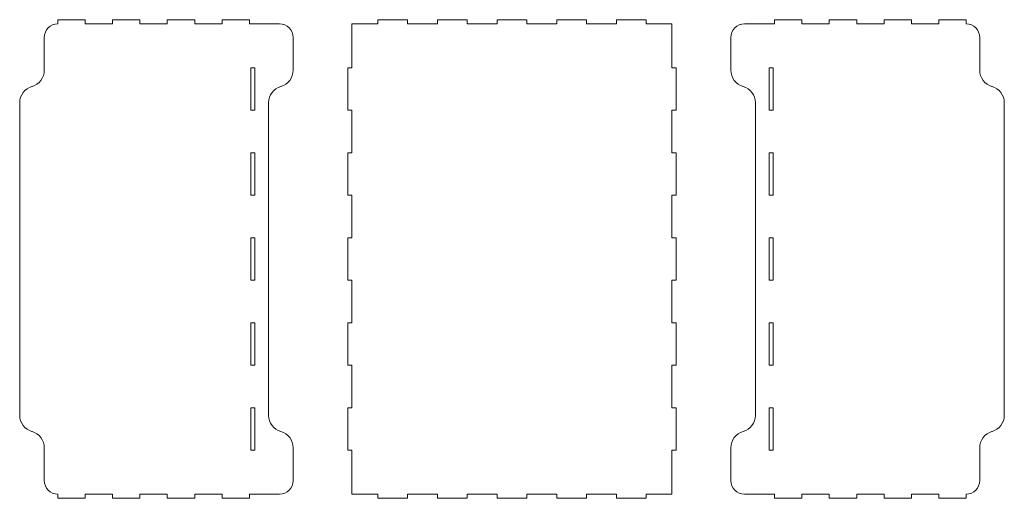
# Model space of a CAD drawing. Header units: millimetres. Extents: x -1209 to 1056, y -773 to 603.
# Tile 7 of 12: x -474 to 246, y -301 to 49. Entities that reach past the tile are written whole.
import ezdxf

# ---------------------------------------------------------------- set-up
doc = ezdxf.new("R2010")
doc.units = ezdxf.units.MM
doc.header["$MEASUREMENT"] = 0
doc.layers.add('Layer 1', color=7, linetype='Continuous')

msp = doc.modelspace()

# ---------------------------------------------------------------- linework, layer by layer
at = {"layer": 'Layer 1', "lineweight": 18}
for points, knots in [([(-426.3675, 49.0975), (-426.3675, 49.0975), (-446.3676, 49.0975), (-446.3676, 49.0975), (-446.3676, 49.0975), (-446.3676, 49.0975), (-446.3676, 46.0961), (-446.3676, 46.0961), (-446.3676, 46.0961), (-451.8674, 46.069), (-456.3177, 41.6035), (-456.3177, 36.0973), (-456.3177, 36.0973), (-456.3177, 36.0973), (-456.3177, 12.1578), (-456.3177, 12.1578), (-456.3177, 12.1578), (-456.3177, 6.6376), (-459.9986, 1.7946), (-465.3174, 0.3172), (-465.3174, 0.3172), (-465.3174, 0.3172), (-465.3177, 0.3172), (-465.3177, 0.3172), (-465.3177, 0.3172), (-470.6366, -1.1602), (-474.3175, -6.0032), (-474.3175, -11.5234), (-474.3175, -11.5234), (-474.3175, -11.5234), (-474.3175, -240.2818), (-474.3175, -240.2818), (-474.3175, -240.2818), (-474.3175, -245.8021), (-470.6366, -250.645), (-465.3177, -252.1225), (-465.3177, -252.1225), (-465.3177, -252.1225), (-465.3174, -252.1225), (-465.3174, -252.1225), (-465.3174, -252.1225), (-459.9986, -253.5999), (-456.3177, -258.4428), (-456.3177, -263.9631), (-456.3177, -263.9631), (-456.3177, -263.9631), (-456.3177, -287.9026), (-456.3177, -287.9026), (-456.3177, -287.9026), (-456.3177, -293.4088), (-451.8674, -297.8742), (-446.3676, -297.9014), (-446.3676, -297.9014), (-446.3676, -297.9014), (-446.3676, -300.9028), (-446.3676, -300.9028), (-446.3676, -300.9028), (-446.3676, -300.9028), (-426.3675, -300.9028), (-426.3675, -300.9028), (-426.3675, -300.9028), (-426.3675, -300.9028), (-426.3675, -297.9028), (-426.3675, -297.9028), (-426.3675, -297.9028), (-426.3675, -297.9028), (-406.3675, -297.9028), (-406.3675, -297.9028), (-406.3675, -297.9028), (-406.3675, -297.9028), (-406.3675, -300.9028), (-406.3675, -300.9028), (-406.3675, -300.9028), (-406.3675, -300.9028), (-386.3675, -300.9028), (-386.3675, -300.9028), (-386.3675, -300.9028), (-386.3675, -300.9028), (-386.3675, -297.9028), (-386.3675, -297.9028), (-386.3675, -297.9028), (-386.3675, -297.9028), (-366.3675, -297.9028), (-366.3675, -297.9028), (-366.3675, -297.9028), (-366.3675, -297.9028), (-366.3675, -300.9028), (-366.3675, -300.9028), (-366.3675, -300.9028), (-366.3675, -300.9028), (-346.3674, -300.9028), (-346.3674, -300.9028), (-346.3674, -300.9028), (-346.3674, -300.9028), (-346.3674, -297.9028), (-346.3674, -297.9028), (-346.3674, -297.9028), (-346.3674, -297.9028), (-326.3677, -297.9028), (-326.3677, -297.9028), (-326.3677, -297.9028), (-326.3677, -297.9028), (-326.3677, -300.9028), (-326.3677, -300.9028), (-326.3677, -300.9028), (-326.3677, -300.9028), (-306.3677, -300.9028), (-306.3677, -300.9028), (-306.3677, -300.9028), (-306.3677, -300.9028), (-306.3677, -297.9028), (-306.3677, -297.9028), (-306.3677, -297.9028), (-306.3677, -297.9028), (-284.3177, -297.9028), (-284.3177, -297.9028), (-284.3177, -297.9028), (-278.795, -297.9028), (-274.3175, -293.4253), (-274.3175, -287.9026), (-274.3175, -287.9026), (-274.3175, -287.9026), (-274.3175, -263.9631), (-274.3175, -263.9631), (-274.3175, -263.9631), (-274.3175, -258.4428), (-277.9987, -253.5999), (-283.3176, -252.1225), (-283.3176, -252.1225), (-283.3176, -252.1225), (-283.3176, -252.1225), (-283.3176, -252.1225), (-283.3176, -252.1225), (-288.6367, -250.645), (-292.3176, -245.8021), (-292.3176, -240.2818), (-292.3176, -240.2818), (-292.3176, -240.2818), (-292.3176, -11.5234), (-292.3176, -11.5234), (-292.3176, -11.5234), (-292.3176, -6.0032), (-288.6367, -1.1602), (-283.3176, 0.3172), (-283.3176, 0.3172), (-283.3176, 0.3172), (-283.3176, 0.3172), (-283.3176, 0.3172), (-283.3176, 0.3172), (-277.9987, 1.7946), (-274.3175, 6.6376), (-274.3175, 12.1578), (-274.3175, 12.1578), (-274.3175, 12.1578), (-274.3175, 36.0973), (-274.3175, 36.0973), (-274.3175, 36.0973), (-274.3175, 41.6201), (-278.795, 46.0972), (-284.3177, 46.0972), (-284.3177, 46.0972), (-284.3177, 46.0972), (-306.3677, 46.0972), (-306.3677, 46.0972), (-306.3677, 46.0972), (-306.3677, 46.0972), (-306.3677, 49.0975), (-306.3677, 49.0975), (-306.3677, 49.0975), (-306.3677, 49.0975), (-326.3677, 49.0975), (-326.3677, 49.0975), (-326.3677, 49.0975), (-326.3677, 49.0975), (-326.3677, 46.0972), (-326.3677, 46.0972), (-326.3677, 46.0972), (-326.3677, 46.0972), (-346.3674, 46.0972), (-346.3674, 46.0972), (-346.3674, 46.0972), (-346.3674, 46.0972), (-346.3674, 49.0975), (-346.3674, 49.0975), (-346.3674, 49.0975), (-346.3674, 49.0975), (-366.3675, 49.0975), (-366.3675, 49.0975), (-366.3675, 49.0975), (-366.3675, 49.0975), (-366.3675, 46.0972), (-366.3675, 46.0972), (-366.3675, 46.0972), (-366.3675, 46.0972), (-386.3675, 46.0972), (-386.3675, 46.0972), (-386.3675, 46.0972), (-386.3675, 46.0972), (-386.3675, 49.0975), (-386.3675, 49.0975), (-386.3675, 49.0975), (-386.3675, 49.0975), (-406.3675, 49.0975), (-406.3675, 49.0975), (-406.3675, 49.0975), (-406.3675, 49.0975), (-406.3675, 46.0972), (-406.3675, 46.0972), (-406.3675, 46.0972), (-406.3675, 46.0972), (-426.3675, 46.0972), (-426.3675, 46.0972), (-426.3675, 46.0972), (-426.3675, 46.0972), (-426.3675, 49.0975), (-426.3675, 49.0975)], [0, 0, 0, 0, 0.01818182, 0.01818182, 0.01818182, 0.01818182, 0.03636364, 0.03636364, 0.03636364, 0.03636364, 0.05454545, 0.05454545, 0.05454545, 0.05454545, 0.07272727, 0.07272727, 0.07272727, 0.07272727, 0.09090909, 0.09090909, 0.09090909, 0.09090909, 0.10909091, 0.10909091, 0.10909091, 0.10909091, 0.12727273, 0.12727273, 0.12727273, 0.12727273, 0.14545455, 0.14545455, 0.14545455, 0.14545455, 0.16363636, 0.16363636, 0.16363636, 0.16363636, 0.18181818, 0.18181818, 0.18181818, 0.18181818, 0.2, 0.2, 0.2, 0.2, 0.21818182, 0.21818182, 0.21818182, 0.21818182, 0.23636364, 0.23636364, 0.23636364, 0.23636364, 0.25454545, 0.25454545, 0.25454545, 0.25454545, 0.27272727, 0.27272727, 0.27272727, 0.27272727, 0.29090909, 0.29090909, 0.29090909, 0.29090909, 0.30909091, 0.30909091, 0.30909091, 0.30909091, 0.32727273, 0.32727273, 0.32727273, 0.32727273, 0.34545455, 0.34545455, 0.34545455, 0.34545455, 0.36363636, 0.36363636, 0.36363636, 0.36363636, 0.38181818, 0.38181818, 0.38181818, 0.38181818, 0.4, 0.4, 0.4, 0.4, 0.41818182, 0.41818182, 0.41818182, 0.41818182, 0.43636364, 0.43636364, 0.43636364, 0.43636364, 0.45454545, 0.45454545, 0.45454545, 0.45454545, 0.47272727, 0.47272727, 0.47272727, 0.47272727, 0.49090909, 0.49090909, 0.49090909, 0.49090909, 0.50909091, 0.50909091, 0.50909091, 0.50909091, 0.52727273, 0.52727273, 0.52727273, 0.52727273, 0.54545455, 0.54545455, 0.54545455, 0.54545455, 0.56363636, 0.56363636, 0.56363636, 0.56363636, 0.58181818, 0.58181818, 0.58181818, 0.58181818, 0.6, 0.6, 0.6, 0.6, 0.61818182, 0.61818182, 0.61818182, 0.61818182, 0.63636364, 0.63636364, 0.63636364, 0.63636364, 0.65454545, 0.65454545, 0.65454545, 0.65454545, 0.67272727, 0.67272727, 0.67272727, 0.67272727, 0.69090909, 0.69090909, 0.69090909, 0.69090909, 0.70909091, 0.70909091, 0.70909091, 0.70909091, 0.72727273, 0.72727273, 0.72727273, 0.72727273, 0.74545455, 0.74545455, 0.74545455, 0.74545455, 0.76363636, 0.76363636, 0.76363636, 0.76363636, 0.78181818, 0.78181818, 0.78181818, 0.78181818, 0.8, 0.8, 0.8, 0.8, 0.81818182, 0.81818182, 0.81818182, 0.81818182, 0.83636364, 0.83636364, 0.83636364, 0.83636364, 0.85454545, 0.85454545, 0.85454545, 0.85454545, 0.87272727, 0.87272727, 0.87272727, 0.87272727, 0.89090909, 0.89090909, 0.89090909, 0.89090909, 0.90909091, 0.90909091, 0.90909091, 0.90909091, 0.92727273, 0.92727273, 0.92727273, 0.92727273, 0.94545455, 0.94545455, 0.94545455, 0.94545455, 0.96363636, 0.96363636, 0.96363636, 0.96363636, 1, 1, 1, 1]), ([(5.6823, -17.0844), (5.6823, -17.0844), (5.6823, 14.0066), (5.6823, 14.0066), (5.6823, 14.0066), (5.6823, 14.0066), (2.6823, 14.0066), (2.6823, 14.0066), (2.6823, 14.0066), (2.6823, 14.0066), (2.6823, 46.0973), (2.6823, 46.0973), (2.6823, 46.0973), (2.6823, 46.0973), (-16.1359, 46.0973), (-16.1359, 46.0973), (-16.1359, 46.0973), (-16.1359, 46.0973), (-16.1359, 49.0974), (-16.1359, 49.0974), (-16.1359, 49.0974), (-16.1359, 49.0974), (-37.9542, 49.0974), (-37.9542, 49.0974), (-37.9542, 49.0974), (-37.9542, 49.0974), (-37.9542, 46.0973), (-37.9542, 46.0973), (-37.9542, 46.0973), (-37.9542, 46.0973), (-59.7721, 46.0973), (-59.7721, 46.0973), (-59.7721, 46.0973), (-59.7721, 46.0973), (-59.7721, 49.0974), (-59.7721, 49.0974), (-59.7721, 49.0974), (-59.7721, 49.0974), (-81.5903, 49.0974), (-81.5903, 49.0974), (-81.5903, 49.0974), (-81.5903, 49.0974), (-81.5903, 46.0973), (-81.5903, 46.0973), (-81.5903, 46.0973), (-81.5903, 46.0973), (-103.4086, 46.0973), (-103.4086, 46.0973), (-103.4086, 46.0973), (-103.4086, 46.0973), (-103.4086, 49.0974), (-103.4086, 49.0974), (-103.4086, 49.0974), (-103.4086, 49.0974), (-125.2268, 49.0974), (-125.2268, 49.0974), (-125.2268, 49.0974), (-125.2268, 49.0974), (-125.2268, 46.0973), (-125.2268, 46.0973), (-125.2268, 46.0973), (-125.2268, 46.0973), (-147.045, 46.0973), (-147.045, 46.0973), (-147.045, 46.0973), (-147.045, 46.0973), (-147.045, 49.0974), (-147.045, 49.0974), (-147.045, 49.0974), (-147.045, 49.0974), (-168.8629, 49.0974), (-168.8629, 49.0974), (-168.8629, 49.0974), (-168.8629, 49.0974), (-168.8629, 46.0973), (-168.8629, 46.0973), (-168.8629, 46.0973), (-168.8629, 46.0973), (-190.6812, 46.0973), (-190.6812, 46.0973), (-190.6812, 46.0973), (-190.6812, 46.0973), (-190.6812, 49.0974), (-190.6812, 49.0974), (-190.6812, 49.0974), (-190.6812, 49.0974), (-212.4994, 49.0974), (-212.4994, 49.0974), (-212.4994, 49.0974), (-212.4994, 49.0974), (-212.4994, 46.0973), (-212.4994, 46.0973), (-212.4994, 46.0973), (-212.4994, 46.0973), (-231.3177, 46.0973), (-231.3177, 46.0973), (-231.3177, 46.0973), (-231.3177, 46.0973), (-231.3177, 14.0066), (-231.3177, 14.0066), (-231.3177, 14.0066), (-231.3177, 14.0066), (-234.3177, 14.0066), (-234.3177, 14.0066), (-234.3177, 14.0066), (-234.3177, 14.0066), (-234.3177, -17.0844), (-234.3177, -17.0844), (-234.3177, -17.0844), (-234.3177, -17.0844), (-231.3177, -17.0844), (-231.3177, -17.0844), (-231.3177, -17.0844), (-231.3177, -17.0844), (-231.3177, -48.1755), (-231.3177, -48.1755), (-231.3177, -48.1755), (-231.3177, -48.1755), (-234.3177, -48.1755), (-234.3177, -48.1755), (-234.3177, -48.1755), (-234.3177, -48.1755), (-234.3177, -79.2661), (-234.3177, -79.2661), (-234.3177, -79.2661), (-234.3177, -79.2661), (-231.3177, -79.2661), (-231.3177, -79.2661), (-231.3177, -79.2661), (-231.3177, -79.2661), (-231.3177, -110.3571), (-231.3177, -110.3571), (-231.3177, -110.3571), (-231.3177, -110.3571), (-234.3177, -110.3571), (-234.3177, -110.3571), (-234.3177, -110.3571), (-234.3177, -110.3571), (-234.3177, -141.4481), (-234.3177, -141.4481), (-234.3177, -141.4481), (-234.3177, -141.4481), (-231.3177, -141.4481), (-231.3177, -141.4481), (-231.3177, -141.4481), (-231.3177, -141.4481), (-231.3177, -172.5391), (-231.3177, -172.5391), (-231.3177, -172.5391), (-231.3177, -172.5391), (-234.3177, -172.5391), (-234.3177, -172.5391), (-234.3177, -172.5391), (-234.3177, -172.5391), (-234.3177, -203.6298), (-234.3177, -203.6298), (-234.3177, -203.6298), (-234.3177, -203.6298), (-231.3177, -203.6298), (-231.3177, -203.6298), (-231.3177, -203.6298), (-231.3177, -203.6298), (-231.3177, -234.7208), (-231.3177, -234.7208), (-231.3177, -234.7208), (-231.3177, -234.7208), (-234.3177, -234.7208), (-234.3177, -234.7208), (-234.3177, -234.7208), (-234.3177, -234.7208), (-234.3177, -265.8118), (-234.3177, -265.8118), (-234.3177, -265.8118), (-234.3177, -265.8118), (-231.3177, -265.8118), (-231.3177, -265.8118), (-231.3177, -265.8118), (-231.3177, -265.8118), (-231.3177, -297.9026), (-231.3177, -297.9026), (-231.3177, -297.9026), (-231.3177, -297.9026), (-212.4994, -297.9026), (-212.4994, -297.9026), (-212.4994, -297.9026), (-212.4994, -297.9026), (-212.4994, -300.9026), (-212.4994, -300.9026), (-212.4994, -300.9026), (-212.4994, -300.9026), (-190.6812, -300.9026), (-190.6812, -300.9026), (-190.6812, -300.9026), (-190.6812, -300.9026), (-190.6812, -297.9026), (-190.6812, -297.9026), (-190.6812, -297.9026), (-190.6812, -297.9026), (-168.8629, -297.9026), (-168.8629, -297.9026), (-168.8629, -297.9026), (-168.8629, -297.9026), (-168.8629, -300.9026), (-168.8629, -300.9026), (-168.8629, -300.9026), (-168.8629, -300.9026), (-147.045, -300.9026), (-147.045, -300.9026), (-147.045, -300.9026), (-147.045, -300.9026), (-147.045, -297.9026), (-147.045, -297.9026), (-147.045, -297.9026), (-147.045, -297.9026), (-125.2268, -297.9026), (-125.2268, -297.9026), (-125.2268, -297.9026), (-125.2268, -297.9026), (-125.2268, -300.9026), (-125.2268, -300.9026), (-125.2268, -300.9026), (-125.2268, -300.9026), (-103.4086, -300.9026), (-103.4086, -300.9026), (-103.4086, -300.9026), (-103.4086, -300.9026), (-103.4086, -297.9026), (-103.4086, -297.9026), (-103.4086, -297.9026), (-103.4086, -297.9026), (-81.5903, -297.9026), (-81.5903, -297.9026), (-81.5903, -297.9026), (-81.5903, -297.9026), (-81.5903, -300.9026), (-81.5903, -300.9026), (-81.5903, -300.9026), (-81.5903, -300.9026), (-59.7721, -300.9026), (-59.7721, -300.9026), (-59.7721, -300.9026), (-59.7721, -300.9026), (-59.7721, -297.9026), (-59.7721, -297.9026), (-59.7721, -297.9026), (-59.7721, -297.9026), (-37.9542, -297.9026), (-37.9542, -297.9026), (-37.9542, -297.9026), (-37.9542, -297.9026), (-37.9542, -300.9026), (-37.9542, -300.9026), (-37.9542, -300.9026), (-37.9542, -300.9026), (-16.1359, -300.9026), (-16.1359, -300.9026), (-16.1359, -300.9026), (-16.1359, -300.9026), (-16.1359, -297.9026), (-16.1359, -297.9026), (-16.1359, -297.9026), (-16.1359, -297.9026), (2.6823, -297.9026), (2.6823, -297.9026), (2.6823, -297.9026), (2.6823, -297.9026), (2.6823, -265.8118), (2.6823, -265.8118), (2.6823, -265.8118), (2.6823, -265.8118), (5.6823, -265.8118), (5.6823, -265.8118), (5.6823, -265.8118), (5.6823, -265.8118), (5.6823, -234.7208), (5.6823, -234.7208), (5.6823, -234.7208), (5.6823, -234.7208), (2.6823, -234.7208), (2.6823, -234.7208), (2.6823, -234.7208), (2.6823, -234.7208), (2.6823, -203.6298), (2.6823, -203.6298), (2.6823, -203.6298), (2.6823, -203.6298), (5.6823, -203.6298), (5.6823, -203.6298), (5.6823, -203.6298), (5.6823, -203.6298), (5.6823, -172.5391), (5.6823, -172.5391), (5.6823, -172.5391), (5.6823, -172.5391), (2.6823, -172.5391), (2.6823, -172.5391), (2.6823, -172.5391), (2.6823, -172.5391), (2.6823, -141.4481), (2.6823, -141.4481), (2.6823, -141.4481), (2.6823, -141.4481), (5.6823, -141.4481), (5.6823, -141.4481), (5.6823, -141.4481), (5.6823, -141.4481), (5.6823, -110.3571), (5.6823, -110.3571), (5.6823, -110.3571), (5.6823, -110.3571), (2.6823, -110.3571), (2.6823, -110.3571), (2.6823, -110.3571), (2.6823, -110.3571), (2.6823, -79.2661), (2.6823, -79.2661), (2.6823, -79.2661), (2.6823, -79.2661), (5.6823, -79.2661), (5.6823, -79.2661), (5.6823, -79.2661), (5.6823, -79.2661), (5.6823, -48.1755), (5.6823, -48.1755), (5.6823, -48.1755), (5.6823, -48.1755), (2.6823, -48.1755), (2.6823, -48.1755), (2.6823, -48.1755), (2.6823, -48.1755), (2.6823, -17.0844), (2.6823, -17.0844), (2.6823, -17.0844), (2.6823, -17.0844), (5.6823, -17.0844), (5.6823, -17.0844)], [0, 0, 0, 0, 0.01176471, 0.01176471, 0.01176471, 0.01176471, 0.02352941, 0.02352941, 0.02352941, 0.02352941, 0.03529412, 0.03529412, 0.03529412, 0.03529412, 0.04705882, 0.04705882, 0.04705882, 0.04705882, 0.05882353, 0.05882353, 0.05882353, 0.05882353, 0.07058824, 0.07058824, 0.07058824, 0.07058824, 0.08235294, 0.08235294, 0.08235294, 0.08235294, 0.09411765, 0.09411765, 0.09411765, 0.09411765, 0.10588235, 0.10588235, 0.10588235, 0.10588235, 0.11764706, 0.11764706, 0.11764706, 0.11764706, 0.12941176, 0.12941176, 0.12941176, 0.12941176, 0.14117647, 0.14117647, 0.14117647, 0.14117647, 0.15294118, 0.15294118, 0.15294118, 0.15294118, 0.16470588, 0.16470588, 0.16470588, 0.16470588, 0.17647059, 0.17647059, 0.17647059, 0.17647059, 0.18823529, 0.18823529, 0.18823529, 0.18823529, 0.2, 0.2, 0.2, 0.2, 0.21176471, 0.21176471, 0.21176471, 0.21176471, 0.22352941, 0.22352941, 0.22352941, 0.22352941, 0.23529412, 0.23529412, 0.23529412, 0.23529412, 0.24705882, 0.24705882, 0.24705882, 0.24705882, 0.25882353, 0.25882353, 0.25882353, 0.25882353, 0.27058824, 0.27058824, 0.27058824, 0.27058824, 0.28235294, 0.28235294, 0.28235294, 0.28235294, 0.29411765, 0.29411765, 0.29411765, 0.29411765, 0.30588235, 0.30588235, 0.30588235, 0.30588235, 0.31764706, 0.31764706, 0.31764706, 0.31764706, 0.32941176, 0.32941176, 0.32941176, 0.32941176, 0.34117647, 0.34117647, 0.34117647, 0.34117647, 0.35294118, 0.35294118, 0.35294118, 0.35294118, 0.36470588, 0.36470588, 0.36470588, 0.36470588, 0.37647059, 0.37647059, 0.37647059, 0.37647059, 0.38823529, 0.38823529, 0.38823529, 0.38823529, 0.4, 0.4, 0.4, 0.4, 0.41176471, 0.41176471, 0.41176471, 0.41176471, 0.42352941, 0.42352941, 0.42352941, 0.42352941, 0.43529412, 0.43529412, 0.43529412, 0.43529412, 0.44705882, 0.44705882, 0.44705882, 0.44705882, 0.45882353, 0.45882353, 0.45882353, 0.45882353, 0.47058824, 0.47058824, 0.47058824, 0.47058824, 0.48235294, 0.48235294, 0.48235294, 0.48235294, 0.49411765, 0.49411765, 0.49411765, 0.49411765, 0.50588235, 0.50588235, 0.50588235, 0.50588235, 0.51764706, 0.51764706, 0.51764706, 0.51764706, 0.52941176, 0.52941176, 0.52941176, 0.52941176, 0.54117647, 0.54117647, 0.54117647, 0.54117647, 0.55294118, 0.55294118, 0.55294118, 0.55294118, 0.56470588, 0.56470588, 0.56470588, 0.56470588, 0.57647059, 0.57647059, 0.57647059, 0.57647059, 0.58823529, 0.58823529, 0.58823529, 0.58823529, 0.6, 0.6, 0.6, 0.6, 0.61176471, 0.61176471, 0.61176471, 0.61176471, 0.62352941, 0.62352941, 0.62352941, 0.62352941, 0.63529412, 0.63529412, 0.63529412, 0.63529412, 0.64705882, 0.64705882, 0.64705882, 0.64705882, 0.65882353, 0.65882353, 0.65882353, 0.65882353, 0.67058824, 0.67058824, 0.67058824, 0.67058824, 0.68235294, 0.68235294, 0.68235294, 0.68235294, 0.69411765, 0.69411765, 0.69411765, 0.69411765, 0.70588235, 0.70588235, 0.70588235, 0.70588235, 0.71764706, 0.71764706, 0.71764706, 0.71764706, 0.72941176, 0.72941176, 0.72941176, 0.72941176, 0.74117647, 0.74117647, 0.74117647, 0.74117647, 0.75294118, 0.75294118, 0.75294118, 0.75294118, 0.76470588, 0.76470588, 0.76470588, 0.76470588, 0.77647059, 0.77647059, 0.77647059, 0.77647059, 0.78823529, 0.78823529, 0.78823529, 0.78823529, 0.8, 0.8, 0.8, 0.8, 0.81176471, 0.81176471, 0.81176471, 0.81176471, 0.82352941, 0.82352941, 0.82352941, 0.82352941, 0.83529412, 0.83529412, 0.83529412, 0.83529412, 0.84705882, 0.84705882, 0.84705882, 0.84705882, 0.85882353, 0.85882353, 0.85882353, 0.85882353, 0.87058824, 0.87058824, 0.87058824, 0.87058824, 0.88235294, 0.88235294, 0.88235294, 0.88235294, 0.89411765, 0.89411765, 0.89411765, 0.89411765, 0.90588235, 0.90588235, 0.90588235, 0.90588235, 0.91764706, 0.91764706, 0.91764706, 0.91764706, 0.92941176, 0.92941176, 0.92941176, 0.92941176, 0.94117647, 0.94117647, 0.94117647, 0.94117647, 0.95294118, 0.95294118, 0.95294118, 0.95294118, 0.96470588, 0.96470588, 0.96470588, 0.96470588, 0.97647059, 0.97647059, 0.97647059, 0.97647059, 1, 1, 1, 1]), ([(197.7323, -300.9028), (197.7323, -300.9028), (217.7324, -300.9028), (217.7324, -300.9028), (217.7324, -300.9028), (217.7324, -300.9028), (217.7324, -297.9014), (217.7324, -297.9014), (217.7324, -297.9014), (223.2318, -297.8742), (227.6825, -293.4088), (227.6825, -287.9026), (227.6825, -287.9026), (227.6825, -287.9026), (227.6825, -263.9631), (227.6825, -263.9631), (227.6825, -263.9631), (227.6825, -258.4428), (231.3633, -253.5999), (236.6822, -252.1225), (236.6822, -252.1225), (236.6822, -252.1225), (236.6825, -252.1225), (236.6825, -252.1225), (236.6825, -252.1225), (242.0014, -250.645), (245.6822, -245.8021), (245.6822, -240.2818), (245.6822, -240.2818), (245.6822, -240.2818), (245.6822, -11.5238), (245.6822, -11.5238), (245.6822, -11.5238), (245.6822, -6.0032), (242.0014, -1.1606), (236.6825, 0.3172), (236.6825, 0.3172), (236.6825, 0.3172), (236.6822, 0.3172), (236.6822, 0.3172), (236.6822, 0.3172), (231.3633, 1.7946), (227.6825, 6.6376), (227.6825, 12.1578), (227.6825, 12.1578), (227.6825, 12.1578), (227.6825, 36.0973), (227.6825, 36.0973), (227.6825, 36.0973), (227.6825, 41.6035), (223.2318, 46.069), (217.7324, 46.0961), (217.7324, 46.0961), (217.7324, 46.0961), (217.7324, 49.0975), (217.7324, 49.0975), (217.7324, 49.0975), (217.7324, 49.0975), (197.7323, 49.0975), (197.7323, 49.0975), (197.7323, 49.0975), (197.7323, 49.0975), (197.7323, 46.0972), (197.7323, 46.0972), (197.7323, 46.0972), (197.7323, 46.0972), (177.7323, 46.0972), (177.7323, 46.0972), (177.7323, 46.0972), (177.7323, 46.0972), (177.7323, 49.0975), (177.7323, 49.0975), (177.7323, 49.0975), (177.7323, 49.0975), (157.7323, 49.0975), (157.7323, 49.0975), (157.7323, 49.0975), (157.7323, 49.0975), (157.7323, 46.0972), (157.7323, 46.0972), (157.7323, 46.0972), (157.7323, 46.0972), (137.7322, 46.0972), (137.7322, 46.0972), (137.7322, 46.0972), (137.7322, 46.0972), (137.7322, 49.0975), (137.7322, 49.0975), (137.7322, 49.0975), (137.7322, 49.0975), (117.7322, 49.0975), (117.7322, 49.0975), (117.7322, 49.0975), (117.7322, 49.0975), (117.7322, 46.0972), (117.7322, 46.0972), (117.7322, 46.0972), (117.7322, 46.0972), (97.7322, 46.0972), (97.7322, 46.0972), (97.7322, 46.0972), (97.7322, 46.0972), (97.7322, 49.0975), (97.7322, 49.0975), (97.7322, 49.0975), (97.7322, 49.0975), (77.7321, 49.0975), (77.7321, 49.0975), (77.7321, 49.0975), (77.7321, 49.0975), (77.7321, 46.0972), (77.7321, 46.0972), (77.7321, 46.0972), (77.7321, 46.0972), (55.6821, 46.0972), (55.6821, 46.0972), (55.6821, 46.0972), (50.1594, 46.0972), (45.6823, 41.6201), (45.6823, 36.0973), (45.6823, 36.0973), (45.6823, 36.0973), (45.6823, 12.1578), (45.6823, 12.1578), (45.6823, 12.1578), (45.6823, 6.6376), (49.3632, 1.7946), (54.6824, 0.3172), (54.6824, 0.3172), (54.6824, 0.3172), (54.6824, 0.3172), (54.6824, 0.3172), (54.6824, 0.3172), (60.0012, -1.1606), (63.6824, -6.0032), (63.6824, -11.5238), (63.6824, -11.5238), (63.6824, -11.5238), (63.6824, -240.2818), (63.6824, -240.2818), (63.6824, -240.2818), (63.6824, -245.8021), (60.0012, -250.645), (54.6824, -252.1225), (54.6824, -252.1225), (54.6824, -252.1225), (54.6824, -252.1225), (54.6824, -252.1225), (54.6824, -252.1225), (49.3632, -253.5999), (45.6823, -258.4428), (45.6823, -263.9631), (45.6823, -263.9631), (45.6823, -263.9631), (45.6823, -287.9026), (45.6823, -287.9026), (45.6823, -287.9026), (45.6823, -293.4253), (50.1594, -297.9028), (55.6821, -297.9028), (55.6821, -297.9028), (55.6821, -297.9028), (77.7321, -297.9028), (77.7321, -297.9028), (77.7321, -297.9028), (77.7321, -297.9028), (77.7321, -300.9028), (77.7321, -300.9028), (77.7321, -300.9028), (77.7321, -300.9028), (97.7322, -300.9028), (97.7322, -300.9028), (97.7322, -300.9028), (97.7322, -300.9028), (97.7322, -297.9028), (97.7322, -297.9028), (97.7322, -297.9028), (97.7322, -297.9028), (117.7322, -297.9028), (117.7322, -297.9028), (117.7322, -297.9028), (117.7322, -297.9028), (117.7322, -300.9028), (117.7322, -300.9028), (117.7322, -300.9028), (117.7322, -300.9028), (137.7322, -300.9028), (137.7322, -300.9028), (137.7322, -300.9028), (137.7322, -300.9028), (137.7322, -297.9028), (137.7322, -297.9028), (137.7322, -297.9028), (137.7322, -297.9028), (157.7323, -297.9028), (157.7323, -297.9028), (157.7323, -297.9028), (157.7323, -297.9028), (157.7323, -300.9028), (157.7323, -300.9028), (157.7323, -300.9028), (157.7323, -300.9028), (177.7323, -300.9028), (177.7323, -300.9028), (177.7323, -300.9028), (177.7323, -300.9028), (177.7323, -297.9028), (177.7323, -297.9028), (177.7323, -297.9028), (177.7323, -297.9028), (197.7323, -297.9028), (197.7323, -297.9028), (197.7323, -297.9028), (197.7323, -297.9028), (197.7323, -300.9028), (197.7323, -300.9028)], [0, 0, 0, 0, 0.01818182, 0.01818182, 0.01818182, 0.01818182, 0.03636364, 0.03636364, 0.03636364, 0.03636364, 0.05454545, 0.05454545, 0.05454545, 0.05454545, 0.07272727, 0.07272727, 0.07272727, 0.07272727, 0.09090909, 0.09090909, 0.09090909, 0.09090909, 0.10909091, 0.10909091, 0.10909091, 0.10909091, 0.12727273, 0.12727273, 0.12727273, 0.12727273, 0.14545455, 0.14545455, 0.14545455, 0.14545455, 0.16363636, 0.16363636, 0.16363636, 0.16363636, 0.18181818, 0.18181818, 0.18181818, 0.18181818, 0.2, 0.2, 0.2, 0.2, 0.21818182, 0.21818182, 0.21818182, 0.21818182, 0.23636364, 0.23636364, 0.23636364, 0.23636364, 0.25454545, 0.25454545, 0.25454545, 0.25454545, 0.27272727, 0.27272727, 0.27272727, 0.27272727, 0.29090909, 0.29090909, 0.29090909, 0.29090909, 0.30909091, 0.30909091, 0.30909091, 0.30909091, 0.32727273, 0.32727273, 0.32727273, 0.32727273, 0.34545455, 0.34545455, 0.34545455, 0.34545455, 0.36363636, 0.36363636, 0.36363636, 0.36363636, 0.38181818, 0.38181818, 0.38181818, 0.38181818, 0.4, 0.4, 0.4, 0.4, 0.41818182, 0.41818182, 0.41818182, 0.41818182, 0.43636364, 0.43636364, 0.43636364, 0.43636364, 0.45454545, 0.45454545, 0.45454545, 0.45454545, 0.47272727, 0.47272727, 0.47272727, 0.47272727, 0.49090909, 0.49090909, 0.49090909, 0.49090909, 0.50909091, 0.50909091, 0.50909091, 0.50909091, 0.52727273, 0.52727273, 0.52727273, 0.52727273, 0.54545455, 0.54545455, 0.54545455, 0.54545455, 0.56363636, 0.56363636, 0.56363636, 0.56363636, 0.58181818, 0.58181818, 0.58181818, 0.58181818, 0.6, 0.6, 0.6, 0.6, 0.61818182, 0.61818182, 0.61818182, 0.61818182, 0.63636364, 0.63636364, 0.63636364, 0.63636364, 0.65454545, 0.65454545, 0.65454545, 0.65454545, 0.67272727, 0.67272727, 0.67272727, 0.67272727, 0.69090909, 0.69090909, 0.69090909, 0.69090909, 0.70909091, 0.70909091, 0.70909091, 0.70909091, 0.72727273, 0.72727273, 0.72727273, 0.72727273, 0.74545455, 0.74545455, 0.74545455, 0.74545455, 0.76363636, 0.76363636, 0.76363636, 0.76363636, 0.78181818, 0.78181818, 0.78181818, 0.78181818, 0.8, 0.8, 0.8, 0.8, 0.81818182, 0.81818182, 0.81818182, 0.81818182, 0.83636364, 0.83636364, 0.83636364, 0.83636364, 0.85454545, 0.85454545, 0.85454545, 0.85454545, 0.87272727, 0.87272727, 0.87272727, 0.87272727, 0.89090909, 0.89090909, 0.89090909, 0.89090909, 0.90909091, 0.90909091, 0.90909091, 0.90909091, 0.92727273, 0.92727273, 0.92727273, 0.92727273, 0.94545455, 0.94545455, 0.94545455, 0.94545455, 0.96363636, 0.96363636, 0.96363636, 0.96363636, 1, 1, 1, 1]), ([(-305.3676, 14.0064), (-305.3676, 14.0064), (-302.3175, 14.0064), (-302.3175, 14.0064), (-302.3175, 14.0064), (-302.3175, 14.0064), (-302.3175, -17.0846), (-302.3175, -17.0846), (-302.3175, -17.0846), (-302.3175, -17.0846), (-305.3676, -17.0846), (-305.3676, -17.0846), (-305.3676, -17.0846), (-305.3676, -17.0846), (-305.3676, 14.0064), (-305.3676, 14.0064)], [0, 0, 0, 0, 0.2, 0.2, 0.2, 0.2, 0.4, 0.4, 0.4, 0.4, 0.6, 0.6, 0.6, 0.6, 1, 1, 1, 1]), ([(76.7324, -17.0843), (76.7324, -17.0843), (73.6823, -17.0843), (73.6823, -17.0843), (73.6823, -17.0843), (73.6823, -17.0843), (73.6823, 14.0067), (73.6823, 14.0067), (73.6823, 14.0067), (73.6823, 14.0067), (76.7324, 14.0067), (76.7324, 14.0067), (76.7324, 14.0067), (76.7324, 14.0067), (76.7324, -17.0843), (76.7324, -17.0843)], [0, 0, 0, 0, 0.2, 0.2, 0.2, 0.2, 0.4, 0.4, 0.4, 0.4, 0.6, 0.6, 0.6, 0.6, 1, 1, 1, 1]), ([(-305.3676, -48.1753), (-305.3676, -48.1753), (-302.3175, -48.1753), (-302.3175, -48.1753), (-302.3175, -48.1753), (-302.3175, -48.1753), (-302.3175, -79.2663), (-302.3175, -79.2663), (-302.3175, -79.2663), (-302.3175, -79.2663), (-305.3676, -79.2663), (-305.3676, -79.2663), (-305.3676, -79.2663), (-305.3676, -79.2663), (-305.3676, -48.1753), (-305.3676, -48.1753)], [0, 0, 0, 0, 0.2, 0.2, 0.2, 0.2, 0.4, 0.4, 0.4, 0.4, 0.6, 0.6, 0.6, 0.6, 1, 1, 1, 1]), ([(76.7324, -79.2663), (76.7324, -79.2663), (73.6823, -79.2663), (73.6823, -79.2663), (73.6823, -79.2663), (73.6823, -79.2663), (73.6823, -48.1753), (73.6823, -48.1753), (73.6823, -48.1753), (73.6823, -48.1753), (76.7324, -48.1753), (76.7324, -48.1753), (76.7324, -48.1753), (76.7324, -48.1753), (76.7324, -79.2663), (76.7324, -79.2663)], [0, 0, 0, 0, 0.2, 0.2, 0.2, 0.2, 0.4, 0.4, 0.4, 0.4, 0.6, 0.6, 0.6, 0.6, 1, 1, 1, 1]), ([(-305.3676, -110.3573), (-305.3676, -110.3573), (-302.3175, -110.3573), (-302.3175, -110.3573), (-302.3175, -110.3573), (-302.3175, -110.3573), (-302.3175, -141.4483), (-302.3175, -141.4483), (-302.3175, -141.4483), (-302.3175, -141.4483), (-305.3676, -141.4483), (-305.3676, -141.4483), (-305.3676, -141.4483), (-305.3676, -141.4483), (-305.3676, -110.3573), (-305.3676, -110.3573)], [0, 0, 0, 0, 0.2, 0.2, 0.2, 0.2, 0.4, 0.4, 0.4, 0.4, 0.6, 0.6, 0.6, 0.6, 1, 1, 1, 1]), ([(76.7324, -141.448), (76.7324, -141.448), (73.6823, -141.448), (73.6823, -141.448), (73.6823, -141.448), (73.6823, -141.448), (73.6823, -110.357), (73.6823, -110.357), (73.6823, -110.357), (73.6823, -110.357), (76.7324, -110.357), (76.7324, -110.357), (76.7324, -110.357), (76.7324, -110.357), (76.7324, -141.448), (76.7324, -141.448)], [0, 0, 0, 0, 0.2, 0.2, 0.2, 0.2, 0.4, 0.4, 0.4, 0.4, 0.6, 0.6, 0.6, 0.6, 1, 1, 1, 1]), ([(-305.3676, -172.539), (-305.3676, -172.539), (-302.3175, -172.539), (-302.3175, -172.539), (-302.3175, -172.539), (-302.3175, -172.539), (-302.3175, -203.63), (-302.3175, -203.63), (-302.3175, -203.63), (-302.3175, -203.63), (-305.3676, -203.63), (-305.3676, -203.63), (-305.3676, -203.63), (-305.3676, -203.63), (-305.3676, -172.539), (-305.3676, -172.539)], [0, 0, 0, 0, 0.2, 0.2, 0.2, 0.2, 0.4, 0.4, 0.4, 0.4, 0.6, 0.6, 0.6, 0.6, 1, 1, 1, 1]), ([(76.7324, -203.63), (76.7324, -203.63), (73.6823, -203.63), (73.6823, -203.63), (73.6823, -203.63), (73.6823, -203.63), (73.6823, -172.539), (73.6823, -172.539), (73.6823, -172.539), (73.6823, -172.539), (76.7324, -172.539), (76.7324, -172.539), (76.7324, -172.539), (76.7324, -172.539), (76.7324, -203.63), (76.7324, -203.63)], [0, 0, 0, 0, 0.2, 0.2, 0.2, 0.2, 0.4, 0.4, 0.4, 0.4, 0.6, 0.6, 0.6, 0.6, 1, 1, 1, 1]), ([(-305.3676, -234.7206), (-305.3676, -234.7206), (-302.3175, -234.7206), (-302.3175, -234.7206), (-302.3175, -234.7206), (-302.3175, -234.7206), (-302.3175, -265.8117), (-302.3175, -265.8117), (-302.3175, -265.8117), (-302.3175, -265.8117), (-305.3676, -265.8117), (-305.3676, -265.8117), (-305.3676, -265.8117), (-305.3676, -265.8117), (-305.3676, -234.7206), (-305.3676, -234.7206)], [0, 0, 0, 0, 0.2, 0.2, 0.2, 0.2, 0.4, 0.4, 0.4, 0.4, 0.6, 0.6, 0.6, 0.6, 1, 1, 1, 1]), ([(76.7324, -265.8117), (76.7324, -265.8117), (73.6823, -265.8117), (73.6823, -265.8117), (73.6823, -265.8117), (73.6823, -265.8117), (73.6823, -234.7206), (73.6823, -234.7206), (73.6823, -234.7206), (73.6823, -234.7206), (76.7324, -234.7206), (76.7324, -234.7206), (76.7324, -234.7206), (76.7324, -234.7206), (76.7324, -265.8117), (76.7324, -265.8117)], [0, 0, 0, 0, 0.2, 0.2, 0.2, 0.2, 0.4, 0.4, 0.4, 0.4, 0.6, 0.6, 0.6, 0.6, 1, 1, 1, 1])]:
    msp.add_open_spline(points, degree=3, knots=knots, dxfattribs=at)

doc.saveas('drawing.dxf')
